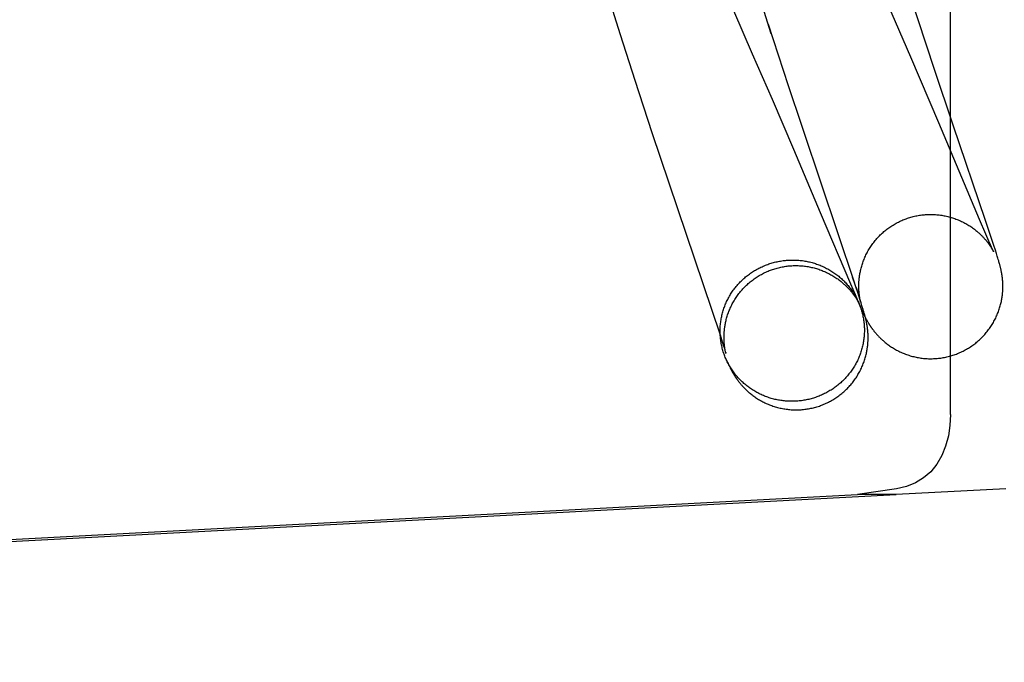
# Model space of a CAD drawing. Header units: inches. Extents: x 0 to 268, y 0 to 174.
# Tile 93 of 125: x 145.705 to 145.971, y 90.215 to 90.389. Entities that reach past the tile are written whole.
import ezdxf

# ---------------------------------------------------------------- set-up
doc = ezdxf.new("R2010")
doc.units = ezdxf.units.IN
doc.header["$LTSCALE"] = 14.754949
doc.header["$MEASUREMENT"] = 0
doc.linetypes.add('HIDDEN', pattern=[0.2, 0.1, -0.1])
doc.layers.get('0').update_dxf_attribs({"linetype": 'CONTINUOUS'})
doc.layers.add('DEFAULT_2', color=8, linetype='HIDDEN')
doc.layers.add('DIMENSIONS', color=7, linetype='CONTINUOUS')
doc.styles.get("Standard").update_dxf_attribs({"font": 'arial.ttf'})
doc.dimstyles.new('DIMSTYLE_1', dxfattribs={"dimtxt": 1.183552, "dimasz": 1.578069, "dimexe": 0.09, "dimexo": 0.07, "dimgap": 0.0375, "dimtad": 0, "dimtih": 1, "dimtoh": 1, "dimzin": 4, "dimdsep": 46, "dimtxsty": 'Standard', "dimblk": '_FILLED', "dimblk1": '_FILLED', "dimblk2": '_FILLED', "dimcen": 0.09, "dimadec": 3, "dimazin": 1, "dimtfac": 1, "dimtdec": 3, "dimtofl": 0, "dimtmove": 0, "dimatfit": 3, "dimldrblk": '_FILLED', "dimfxl": 0, "dimtolj": 1, "dimtzin": 4, "dimarcsym": 0})

# ---------------------------------------------------------------- blocks, each defined once
blk = doc.blocks.new('_FILLED')
at = {"color": 0, "linetype": 'ByBlock'}
blk.add_solid([(0, 0), (-1, 0.2), (-1, -0.2)], dxfattribs=at)
blk = doc.blocks.new('*D12')
at = {"layer": 'DIMENSIONS', "color": 2, "linetype": 'Continuous'}
for p, q in [((160.32078, 122.36897), (160.32078, 119.65353)), ((143.71678, 121.0738), (149.35909, 121.0738)), ((160.32078, 121.0738), (154.67848, 121.0738))]:
    blk.add_line(p, q, dxfattribs=at)
at = {"layer": 'DIMENSIONS', "color": 2, "linetype": 'Continuous', "xscale": 1.5780694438, "yscale": 1.5780694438, "zscale": 1.5780694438, "rotation": 180}
blk.add_blockref('_FILLED', (143.71678, 121.0738), dxfattribs=at)
at = {"layer": 'DIMENSIONS', "color": 2, "linetype": 'Continuous', "xscale": 1.5780694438, "yscale": 1.5780694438, "zscale": 1.5780694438}
blk.add_blockref('_FILLED', (160.32078, 121.0738), dxfattribs=at)
at = {"layer": 'DIMENSIONS', "color": 2, "linetype": 'Continuous', "insert": (152.01878, 121.66557), "char_height": 1.183552, "width": 6.5117364, "attachment_point": 2, "line_spacing_factor": 0.9}
blk.add_mtext('16.60\\PUSABLE\\PDEPTH', dxfattribs=at)

msp = doc.modelspace()

# ---------------------------------------------------------------- linework, layer by layer
at = {"layer": 'DEFAULT_2', "color": 8, "linetype": 'HIDDEN'}
for p, q in [((145.96128, 92.64862), (145.96128, 89.19862)), ((145.95841, 92.05262), (145.95841, 88.99762)), ((145.95689, 90.28217), (145.95689, 91.91806)), ((145.94817, 90.38878), (145.94429, 90.40068)), ((145.86397, 90.39635), (145.86761, 90.38487)), ((145.90845, 90.38505), (145.90559, 90.39392)), ((145.94616, 90.37871), (145.93996, 90.39306)), ((145.89821, 90.39134), (145.90333, 90.37967)), ((145.90759, 90.38765), (145.91302, 90.37111)), ((145.95259, 90.37541), (145.94817, 90.38878)), ((145.86761, 90.38487), (145.8716, 90.37248)), ((145.90333, 90.37967), (145.90866, 90.36735)), ((145.95369, 90.36103), (145.94616, 90.37871)), ((145.95763, 90.36037), (145.95259, 90.37541)), ((145.8716, 90.37248), (145.87621, 90.3584)), ((145.91257, 90.37243), (145.93097, 90.31768)), ((145.90866, 90.36735), (145.91444, 90.35385)), ((145.96476, 90.33483), (145.95369, 90.36103)), ((145.87621, 90.3584), (145.8946, 90.30366)), ((145.96635, 90.33462), (145.95763, 90.36037)), ((145.91444, 90.35385), (145.92167, 90.3368)), ((145.92167, 90.3368), (145.92984, 90.31745)), ((145.96645, 90.33086), (145.96476, 90.33483)), ((145.9679, 90.32998), (145.96635, 90.33462)), ((145.96723, 90.32905), (145.96645, 90.33086)), ((145.96767, 90.32803), (145.96723, 90.32905)), ((145.9686, 90.32785), (145.9679, 90.32998)), ((145.96795, 90.3274), (145.96767, 90.32803)), ((145.96791, 90.32723), (145.96799, 90.32711)), ((145.96816, 90.32694), (145.96795, 90.3274)), ((145.96799, 90.32711), (145.96806, 90.32698)), ((145.96806, 90.32698), (145.96813, 90.32687)), ((145.96813, 90.32687), (145.9682, 90.32676)), ((145.96829, 90.32666), (145.96816, 90.32694)), ((145.9682, 90.32676), (145.96825, 90.32666)), ((145.96825, 90.32666), (145.96831, 90.32656)), ((145.96839, 90.32645), (145.96829, 90.32666)), ((145.96831, 90.32656), (145.96835, 90.32648)), ((145.96835, 90.32648), (145.9684, 90.3264)), ((145.96844, 90.32633), (145.96839, 90.32645)), ((145.9684, 90.3264), (145.96843, 90.32634)), ((145.96848, 90.32624), (145.96844, 90.32633)), ((145.96851, 90.32619), (145.96848, 90.32624)), ((145.96849, 90.32623), (145.9685, 90.32622)), ((145.9685, 90.3262), (145.96851, 90.32619)), ((145.96852, 90.32618), (145.96852, 90.32617)), ((145.96852, 90.32617), (145.96852, 90.32617)), ((145.96903, 90.32654), (145.9686, 90.32785)), ((145.96931, 90.32566), (145.96903, 90.32654)), ((145.96952, 90.32498), (145.96931, 90.32566)), ((145.96968, 90.32446), (145.96952, 90.32498)), ((145.9698, 90.32407), (145.96968, 90.32446)), ((145.96991, 90.32369), (145.9698, 90.32407)), ((145.96999, 90.32342), (145.96991, 90.32369)), ((145.97007, 90.32315), (145.96999, 90.32342)), ((145.97014, 90.32289), (145.97007, 90.32315)), ((145.97019, 90.32271), (145.97014, 90.32289)), ((145.97024, 90.32254), (145.97019, 90.32271)), ((145.97029, 90.32236), (145.97024, 90.32254)), ((145.97033, 90.32219), (145.97029, 90.32236)), ((145.97037, 90.32201), (145.97033, 90.32219)), ((145.97042, 90.32184), (145.97037, 90.32201)), ((145.97046, 90.32166), (145.97042, 90.32184)), ((145.9705, 90.32148), (145.97046, 90.32166)), ((145.97054, 90.3213), (145.9705, 90.32148)), ((145.97058, 90.32111), (145.97054, 90.3213)), ((145.97062, 90.32093), (145.97058, 90.32111)), ((145.97066, 90.32074), (145.97062, 90.32093)), ((145.93191, 90.31485), (145.93042, 90.31931)), ((145.92984, 90.31745), (145.93108, 90.31456)), ((145.93136, 90.31647), (145.93183, 90.31503)), ((145.93108, 90.31456), (145.93177, 90.31296)), ((145.93148, 90.31342), (145.93156, 90.31329)), ((145.93156, 90.31329), (145.93163, 90.31317)), ((145.93163, 90.31317), (145.9317, 90.31305)), ((145.9317, 90.31305), (145.93177, 90.31294)), ((145.93177, 90.31296), (145.93219, 90.31201)), ((145.93177, 90.31294), (145.93183, 90.31284)), ((145.93183, 90.31503), (145.93211, 90.31417)), ((145.93183, 90.31284), (145.93188, 90.31275)), ((145.93188, 90.31275), (145.93193, 90.31266)), ((145.93241, 90.31333), (145.93191, 90.31485)), ((145.93211, 90.31417), (145.93229, 90.31361)), ((145.93229, 90.31361), (145.9324, 90.31324)), ((145.93242, 90.31338), (145.9324, 90.31352)), ((145.9324, 90.31324), (145.93247, 90.31301)), ((145.93273, 90.31233), (145.93241, 90.31333)), ((145.93245, 90.31326), (145.93242, 90.31338)), ((145.93247, 90.31314), (145.93245, 90.31326)), ((145.9325, 90.31303), (145.93247, 90.31314)), ((145.93247, 90.31301), (145.93253, 90.31282)), ((145.93252, 90.31293), (145.9325, 90.31303)), ((145.93254, 90.31284), (145.93252, 90.31293)), ((145.93253, 90.31282), (145.93257, 90.31268)), ((145.93256, 90.31276), (145.93254, 90.31284)), ((145.93257, 90.31269), (145.93256, 90.31276)), ((145.93193, 90.31266), (145.93197, 90.31259)), ((145.93197, 90.31259), (145.93201, 90.31252)), ((145.93206, 90.31241), (145.93207, 90.31239)), ((145.93208, 90.31237), (145.93209, 90.31236)), ((145.93209, 90.31235), (145.9321, 90.31234)), ((145.93219, 90.31201), (145.93251, 90.31128)), ((145.93251, 90.31128), (145.93276, 90.31074)), ((145.93259, 90.31264), (145.93257, 90.31269)), ((145.93257, 90.31268), (145.93259, 90.3126)), ((145.9326, 90.31259), (145.93259, 90.31261)), ((145.93261, 90.31256), (145.9326, 90.31257)), ((145.93261, 90.31254), (145.93261, 90.31255)), ((145.93261, 90.31253), (145.93261, 90.31253)), ((145.93297, 90.31158), (145.93273, 90.31233)), ((145.93276, 90.31074), (145.93295, 90.31033)), ((145.93295, 90.31033), (145.93312, 90.30995)), ((145.93315, 90.311), (145.93297, 90.31158)), ((145.93328, 90.31058), (145.93315, 90.311)), ((145.9334, 90.31017), (145.93328, 90.31058)), ((145.93349, 90.30988), (145.9334, 90.31017)), ((145.93312, 90.30995), (145.93325, 90.30968)), ((145.93325, 90.30968), (145.93337, 90.30942)), ((145.93337, 90.30942), (145.9335, 90.30917)), ((145.93357, 90.3096), (145.93349, 90.30988)), ((145.9335, 90.30917), (145.93361, 90.30892)), ((145.93365, 90.30933), (145.93357, 90.3096)), ((145.93361, 90.30892), (145.93369, 90.30876)), ((145.93372, 90.30906), (145.93365, 90.30933)), ((145.93369, 90.30876), (145.93377, 90.30861)), ((145.93377, 90.30888), (145.93372, 90.30906)), ((145.93382, 90.30871), (145.93377, 90.30888)), ((145.93377, 90.30861), (145.93385, 90.30845)), ((145.93386, 90.30853), (145.93382, 90.30871)), ((145.93385, 90.30845), (145.93393, 90.30829)), ((145.93391, 90.30836), (145.93386, 90.30853)), ((145.93395, 90.30818), (145.93391, 90.30836)), ((145.93393, 90.30829), (145.93402, 90.30813)), ((145.934, 90.30801), (145.93395, 90.30818)), ((145.93404, 90.30783), (145.934, 90.30801)), ((145.93402, 90.30813), (145.9341, 90.30797)), ((145.93408, 90.30765), (145.93404, 90.30783)), ((145.93412, 90.30747), (145.93408, 90.30765)), ((145.9341, 90.30797), (145.93419, 90.30782)), ((145.93416, 90.30729), (145.93412, 90.30747)), ((145.93419, 90.30782), (145.93427, 90.30766)), ((145.93427, 90.30766), (145.93436, 90.3075)), ((145.93436, 90.3075), (145.93445, 90.30734)), ((145.9342, 90.30711), (145.93416, 90.30729)), ((145.93423, 90.30692), (145.9342, 90.30711)), ((145.93445, 90.30734), (145.93455, 90.30718)), ((145.93455, 90.30718), (145.93464, 90.30701)), ((145.93464, 90.30701), (145.93474, 90.30684)), ((145.8946, 90.30366), (145.89521, 90.30182)), ((145.89521, 90.30182), (145.89556, 90.30074)), ((145.89556, 90.30074), (145.89579, 90.30003)), ((145.89579, 90.30003), (145.89594, 90.29955)), ((145.89594, 90.29955), (145.89603, 90.29924)), ((145.89599, 90.29961), (145.89597, 90.29975)), ((145.89602, 90.29948), (145.89599, 90.29961)), ((145.89604, 90.29936), (145.89602, 90.29948)), ((145.89603, 90.29924), (145.89609, 90.29904)), ((145.89607, 90.29924), (145.89604, 90.29936)), ((145.89609, 90.29914), (145.89607, 90.29924)), ((145.89611, 90.29905), (145.89609, 90.29914)), ((145.89609, 90.29904), (145.89614, 90.29889)), ((145.89613, 90.29896), (145.89611, 90.29905)), ((145.89614, 90.29889), (145.89613, 90.29896)), ((145.89614, 90.29889), (145.89616, 90.29883)), ((145.89616, 90.29883), (145.89614, 90.29889)), ((145.89617, 90.29879), (145.89616, 90.29881)), ((145.89618, 90.29875), (145.89618, 90.29877)), ((145.89619, 90.29872), (145.89618, 90.29873)), ((145.89619, 90.29871), (145.89619, 90.29871)), ((145.89619, 90.2987), (145.89619, 90.29871)), ((145.8963, 90.297), (145.89645, 90.29666)), ((145.89645, 90.29666), (145.89664, 90.29625)), ((145.89664, 90.29625), (145.89677, 90.29597)), ((145.89677, 90.29597), (145.8969, 90.2957)), ((145.8969, 90.2957), (145.89702, 90.29545)), ((145.89702, 90.29545), (145.89714, 90.2952)), ((145.89714, 90.2952), (145.89722, 90.29503)), ((145.89722, 90.29503), (145.89731, 90.29487)), ((145.89731, 90.29487), (145.89739, 90.29471)), ((145.89739, 90.29471), (145.89747, 90.29455)), ((145.89747, 90.29455), (145.89755, 90.29438)), ((145.89755, 90.29438), (145.89764, 90.29422)), ((145.89764, 90.29422), (145.89773, 90.29406)), ((145.89773, 90.29406), (145.89781, 90.2939)), ((145.89781, 90.2939), (145.89791, 90.29373)), ((145.89791, 90.29373), (145.898, 90.29356)), ((145.898, 90.29356), (145.8981, 90.29339)), ((145.8981, 90.29339), (145.8982, 90.29322)), ((145.28198, 90.22613), (145.93173, 90.26052)), ((145.29242, 90.22613), (145.94217, 90.26052)), ((145.9423, 90.2621), (145.93173, 90.26052)), ((145.94217, 90.26052), (145.93173, 90.26052)), ((145.9718, 90.26211), (145.94217, 90.26052))]:
    msp.add_line(p, q, dxfattribs=at)
for points in [[(145.9324, 90.31352), (145.93237, 90.31366), (145.93236, 90.31374), (145.93235, 90.31381), (145.93234, 90.31389), (145.93232, 90.31397), (145.93231, 90.31405), (145.9323, 90.31413), (145.93229, 90.31421), (145.93227, 90.3143), (145.93226, 90.31439), (145.93225, 90.31448), (145.93224, 90.31457), (145.93223, 90.31466), (145.93222, 90.31476), (145.93221, 90.31486), (145.9322, 90.31496), (145.93219, 90.31506), (145.93218, 90.31517), (145.93217, 90.31528), (145.93216, 90.3154), (145.93215, 90.31551), (145.93214, 90.31563), (145.93213, 90.31576), (145.93213, 90.31589), (145.93212, 90.31602), (145.93212, 90.31616), (145.93211, 90.3163), (145.93211, 90.31644), (145.93211, 90.3166), (145.9321, 90.31675), (145.9321, 90.31691), (145.93211, 90.31708), (145.93211, 90.31725), (145.93211, 90.31743), (145.93212, 90.31761), (145.93213, 90.3178), (145.93214, 90.31799), (145.93215, 90.31819), (145.93217, 90.3184), (145.93219, 90.31861), (145.93221, 90.31882), (145.93223, 90.31905), (145.93226, 90.31928), (145.93229, 90.31951), (145.93233, 90.31976), (145.93237, 90.32001), (145.93241, 90.32027), (145.93246, 90.32054), (145.93252, 90.32082), (145.93258, 90.3211), (145.93265, 90.32139), (145.93272, 90.32168), (145.9328, 90.32198), (145.93289, 90.32228), (145.93298, 90.32258), (145.93307, 90.32288), (145.93318, 90.32319), (145.93328, 90.32349), (145.9334, 90.32379), (145.93352, 90.32409), (145.93364, 90.32439), (145.93377, 90.32469), (145.93391, 90.32499), (145.93405, 90.32529), (145.9342, 90.32559), (145.93435, 90.32588), (145.9345, 90.32617), (145.93467, 90.32646), (145.93483, 90.32675), (145.93501, 90.32703), (145.93518, 90.32732), (145.93537, 90.3276), (145.93555, 90.32787), (145.93575, 90.32815), (145.93594, 90.32842), (145.93615, 90.32868), (145.93635, 90.32895), (145.93656, 90.32921), (145.93678, 90.32946), (145.937, 90.32971), (145.93722, 90.32996), (145.93745, 90.33021), (145.93769, 90.33045), (145.93792, 90.33069), (145.93816, 90.33092), (145.93841, 90.33115), (145.93866, 90.33137), (145.93891, 90.33159), (145.93917, 90.33181), (145.93943, 90.33202), (145.93969, 90.33222), (145.93996, 90.33243), (145.94023, 90.33262), (145.94051, 90.33282), (145.94078, 90.333), (145.94107, 90.33319), (145.94135, 90.33337), (145.94164, 90.33354), (145.94193, 90.33371), (145.94222, 90.33387), (145.94252, 90.33403), (145.94281, 90.33418), (145.94311, 90.33433), (145.94342, 90.33447), (145.94372, 90.33461), (145.94403, 90.33474), (145.94434, 90.33487), (145.94463, 90.33498)], [(145.94463, 90.33498), (145.94492, 90.33509), (145.94524, 90.3352), (145.94555, 90.3353), (145.94587, 90.33541), (145.9462, 90.3355), (145.94652, 90.33559), (145.94684, 90.33567), (145.94717, 90.33575), (145.9475, 90.33582), (145.94783, 90.33589), (145.94816, 90.33595), (145.94849, 90.33601), (145.94882, 90.33606), (145.94915, 90.3361), (145.94948, 90.33614), (145.94982, 90.33617), (145.95015, 90.3362), (145.95049, 90.33622), (145.95082, 90.33623), (145.95116, 90.33624), (145.95149, 90.33624), (145.95183, 90.33624), (145.95216, 90.33623), (145.9525, 90.33622), (145.95283, 90.3362), (145.95317, 90.33617), (145.9535, 90.33614), (145.95383, 90.33611), (145.95417, 90.33606), (145.9545, 90.33602), (145.95483, 90.33596), (145.95516, 90.3359), (145.95548, 90.33584), (145.95581, 90.33576), (145.95614, 90.33569), (145.95646, 90.33561), (145.95678, 90.33552), (145.9571, 90.33543), (145.95742, 90.33533), (145.95774, 90.33522), (145.95805, 90.33511), (145.95836, 90.335), (145.95867, 90.33488), (145.95898, 90.33476), (145.95928, 90.33463), (145.95958, 90.33449), (145.95988, 90.33436), (145.96017, 90.33421), (145.96046, 90.33407), (145.96075, 90.33391), (145.96103, 90.33376), (145.96131, 90.3336), (145.96158, 90.33344), (145.96185, 90.33327), (145.96211, 90.33311), (145.96237, 90.33294), (145.96262, 90.33277), (145.96286, 90.33259), (145.9631, 90.33242), (145.96333, 90.33225), (145.96355, 90.33208), (145.96377, 90.3319), (145.96397, 90.33173), (145.96417, 90.33156), (145.96437, 90.33139), (145.96455, 90.33123), (145.96473, 90.33107), (145.9649, 90.33091), (145.96506, 90.33076), (145.96521, 90.33061), (145.96536, 90.33046), (145.96549, 90.33032), (145.96563, 90.33018), (145.96575, 90.33004), (145.96587, 90.32991), (145.96599, 90.32978), (145.9661, 90.32966), (145.9662, 90.32954), (145.9663, 90.32943), (145.9664, 90.32931), (145.96649, 90.3292), (145.96658, 90.3291), (145.96666, 90.32899), (145.96674, 90.32889), (145.96682, 90.3288), (145.96689, 90.3287), (145.96696, 90.32861), (145.96703, 90.32852), (145.9671, 90.32843), (145.96716, 90.32834), (145.96722, 90.32826), (145.96728, 90.32817), (145.96734, 90.32809), (145.9674, 90.32801), (145.96745, 90.32793), (145.9675, 90.32786), (145.96755, 90.32778), (145.9676, 90.32771), (145.96765, 90.32764), (145.9677, 90.32757), (145.96774, 90.3275), (145.96779, 90.32743), (145.96783, 90.32736), (145.96787, 90.3273), (145.96791, 90.32723)], [(145.96843, 90.32634), (145.96846, 90.32628), (145.96847, 90.32626)], [(145.90717, 90.32263), (145.90748, 90.32274), (145.90779, 90.32285), (145.9081, 90.32295), (145.90842, 90.32305), (145.90873, 90.32315), (145.90905, 90.32323), (145.90937, 90.32332), (145.90969, 90.32339), (145.91001, 90.32347), (145.91033, 90.32353), (145.91065, 90.3236), (145.91098, 90.32365), (145.9113, 90.3237), (145.91163, 90.32375), (145.91196, 90.32379), (145.91228, 90.32383), (145.91261, 90.32386), (145.91294, 90.32388), (145.91327, 90.3239), (145.9136, 90.32391), (145.91393, 90.32392), (145.91426, 90.32392), (145.91459, 90.32392), (145.91492, 90.32391), (145.91524, 90.3239), (145.91557, 90.32388), (145.9159, 90.32385), (145.91623, 90.32382), (145.91656, 90.32379), (145.91688, 90.32375), (145.91721, 90.3237), (145.91753, 90.32365), (145.91786, 90.32359), (145.91818, 90.32353), (145.9185, 90.32346), (145.91882, 90.32339), (145.91914, 90.32331), (145.91946, 90.32322), (145.91977, 90.32313), (145.92009, 90.32304), (145.9204, 90.32294), (145.92071, 90.32284), (145.92102, 90.32273), (145.92133, 90.32261), (145.92163, 90.32249), (145.92193, 90.32237), (145.92223, 90.32224), (145.92253, 90.3221), (145.92283, 90.32196), (145.92312, 90.32182), (145.92341, 90.32167), (145.9237, 90.32151), (145.92398, 90.32135), (145.92427, 90.32119), (145.92455, 90.32102), (145.92482, 90.32085), (145.9251, 90.32067), (145.92537, 90.32049), (145.92564, 90.3203), (145.9259, 90.32011), (145.92616, 90.31992), (145.92642, 90.31972), (145.92667, 90.31951), (145.92692, 90.3193), (145.92717, 90.31909), (145.92741, 90.31888), (145.92765, 90.31865), (145.92788, 90.31843), (145.92812, 90.3182), (145.92834, 90.31797), (145.92857, 90.31773), (145.92878, 90.31749), (145.929, 90.31725), (145.92921, 90.31701), (145.92942, 90.31675), (145.92962, 90.3165), (145.92982, 90.31624), (145.93001, 90.31598), (145.9302, 90.31572), (145.93038, 90.31545), (145.93056, 90.31519), (145.93074, 90.31491), (145.9309, 90.31464), (145.93107, 90.31436), (145.93123, 90.31408), (145.93139, 90.3138), (145.93154, 90.31351), (145.93168, 90.31322), (145.93182, 90.31293), (145.9321, 90.31233)], [(145.8963, 90.297), (145.89616, 90.29732), (145.89603, 90.29762), (145.89591, 90.29792), (145.8958, 90.29822), (145.89569, 90.29852), (145.89558, 90.29883), (145.89548, 90.29913), (145.89539, 90.29944), (145.8953, 90.29975), (145.89522, 90.30006), (145.89514, 90.30038), (145.89507, 90.30069), (145.895, 90.30101), (145.89494, 90.30132), (145.89489, 90.30164), (145.89483, 90.30196), (145.89479, 90.30228), (145.89475, 90.3026), (145.89472, 90.30292), (145.89469, 90.30324), (145.89467, 90.30356), (145.89465, 90.30388), (145.89464, 90.3042), (145.89463, 90.30453), (145.89463, 90.30485), (145.89464, 90.30517), (145.89465, 90.30549), (145.89466, 90.30582), (145.89468, 90.30614), (145.89471, 90.30646), (145.89474, 90.30678), (145.89478, 90.3071), (145.89483, 90.30742), (145.89488, 90.30774), (145.89493, 90.30806), (145.89499, 90.30838), (145.89506, 90.30869), (145.89513, 90.30901), (145.8952, 90.30932), (145.89529, 90.30963), (145.89537, 90.30995), (145.89547, 90.31026), (145.89556, 90.31056), (145.89567, 90.31087), (145.89578, 90.31118), (145.89589, 90.31148), (145.89601, 90.31178), (145.89613, 90.31208), (145.89626, 90.31238), (145.8964, 90.31267), (145.89654, 90.31296), (145.89668, 90.31326), (145.89683, 90.31354), (145.89699, 90.31383), (145.89715, 90.31411), (145.89731, 90.31439), (145.89748, 90.31467), (145.89765, 90.31495), (145.89783, 90.31522), (145.89801, 90.31549), (145.8982, 90.31575), (145.89839, 90.31602), (145.89859, 90.31627), (145.89879, 90.31653), (145.899, 90.31678), (145.89921, 90.31703), (145.89942, 90.31728), (145.89964, 90.31752), (145.89986, 90.31776), (145.90009, 90.318), (145.90032, 90.31823), (145.90055, 90.31846), (145.90079, 90.31868), (145.90103, 90.3189), (145.90128, 90.31912), (145.90153, 90.31933), (145.90178, 90.31954), (145.90204, 90.31974), (145.9023, 90.31994), (145.90256, 90.32013), (145.90283, 90.32032), (145.9031, 90.32051), (145.90337, 90.32069), (145.90365, 90.32087), (145.90393, 90.32104), (145.90421, 90.32121), (145.90449, 90.32137), (145.90478, 90.32153), (145.90507, 90.32169), (145.90536, 90.32183), (145.90566, 90.32198), (145.90596, 90.32212), (145.90626, 90.32225), (145.90656, 90.32238), (145.90686, 90.32251), (145.90717, 90.32263)], [(145.89597, 90.29975), (145.89594, 90.2999), (145.89593, 90.29998), (145.89592, 90.30005), (145.8959, 90.30013), (145.89589, 90.30021), (145.89588, 90.30029), (145.89587, 90.30038), (145.89585, 90.30046), (145.89584, 90.30055), (145.89583, 90.30064), (145.89582, 90.30073), (145.89581, 90.30082), (145.8958, 90.30092), (145.89579, 90.30102), (145.89578, 90.30112), (145.89577, 90.30122), (145.89576, 90.30133), (145.89575, 90.30144), (145.89574, 90.30156), (145.89573, 90.30167), (145.89572, 90.30179), (145.89571, 90.30192), (145.89571, 90.30204), (145.8957, 90.30218), (145.8957, 90.30231), (145.89569, 90.30245), (145.89569, 90.3026), (145.89569, 90.30276), (145.89568, 90.30292), (145.89568, 90.30308), (145.89569, 90.30325), (145.89569, 90.30343), (145.89569, 90.30361), (145.8957, 90.30379), (145.89571, 90.30398), (145.89572, 90.30418), (145.89573, 90.30438), (145.89575, 90.30459), (145.89577, 90.3048), (145.89579, 90.30502), (145.89581, 90.30524), (145.89584, 90.30547), (145.89587, 90.30571), (145.89591, 90.30595), (145.89595, 90.30621), (145.896, 90.30647), (145.89605, 90.30673), (145.8961, 90.30701), (145.89616, 90.30729), (145.89623, 90.30758), (145.89631, 90.30787), (145.89639, 90.30817), (145.89647, 90.30847), (145.89656, 90.30877), (145.89666, 90.30907), (145.89676, 90.30937), (145.89687, 90.30967), (145.89698, 90.30998), (145.8971, 90.31028), (145.89723, 90.31058), (145.89736, 90.31088), (145.89749, 90.31118), (145.89763, 90.31147), (145.89778, 90.31177), (145.89793, 90.31206), (145.89809, 90.31236), (145.89825, 90.31264), (145.89842, 90.31293), (145.89859, 90.31322), (145.89877, 90.3135), (145.89895, 90.31378), (145.89914, 90.31405), (145.89933, 90.31433), (145.89953, 90.3146), (145.89973, 90.31486), (145.89994, 90.31512), (145.90015, 90.31538), (145.90037, 90.31564), (145.90059, 90.31589), (145.90081, 90.31614), (145.90104, 90.31639), (145.90127, 90.31663), (145.90151, 90.31686), (145.90175, 90.31709), (145.90199, 90.31732), (145.90224, 90.31755), (145.9025, 90.31777), (145.90275, 90.31798), (145.90301, 90.31819), (145.90328, 90.3184), (145.90354, 90.3186), (145.90382, 90.3188), (145.90409, 90.31899), (145.90437, 90.31918), (145.90465, 90.31936), (145.90493, 90.31954), (145.90522, 90.31971), (145.90551, 90.31988), (145.9058, 90.32004), (145.9061, 90.3202), (145.90639, 90.32035), (145.9067, 90.3205), (145.907, 90.32064), (145.9073, 90.32078), (145.90761, 90.32091), (145.90792, 90.32104), (145.90821, 90.32115)], [(145.90821, 90.32115), (145.9085, 90.32126), (145.90881, 90.32137), (145.90913, 90.32148), (145.90945, 90.32158), (145.90977, 90.32167), (145.91009, 90.32176), (145.91042, 90.32184), (145.91074, 90.32192), (145.91107, 90.32199), (145.9114, 90.32206), (145.91173, 90.32212), (145.91206, 90.32218), (145.91239, 90.32223), (145.91272, 90.32227), (145.91305, 90.32231), (145.91338, 90.32234), (145.91372, 90.32237), (145.91405, 90.32239), (145.91439, 90.3224), (145.91472, 90.32241), (145.91506, 90.32242), (145.91539, 90.32241), (145.91572, 90.32241), (145.91606, 90.32239), (145.91639, 90.32237), (145.91672, 90.32235), (145.91706, 90.32232), (145.91739, 90.32228), (145.91772, 90.32224), (145.91805, 90.32219), (145.91838, 90.32214), (145.91871, 90.32208), (145.91904, 90.32201), (145.91936, 90.32194), (145.91969, 90.32187), (145.92001, 90.32178), (145.92033, 90.3217), (145.92065, 90.32161), (145.92097, 90.32151), (145.92129, 90.32141), (145.9216, 90.3213), (145.92191, 90.32118), (145.92222, 90.32107), (145.92252, 90.32094), (145.92283, 90.32081), (145.92313, 90.32068), (145.92342, 90.32054), (145.92372, 90.3204), (145.92401, 90.32025), (145.92429, 90.3201), (145.92457, 90.31995), (145.92485, 90.31979), (145.92512, 90.31963), (145.92539, 90.31947), (145.92565, 90.3193), (145.92591, 90.31913), (145.92616, 90.31896), (145.9264, 90.31879), (145.92664, 90.31862), (145.92687, 90.31845), (145.9271, 90.31827), (145.92731, 90.3181), (145.92752, 90.31793), (145.92772, 90.31776), (145.92792, 90.31759), (145.9281, 90.31743), (145.92828, 90.31727), (145.92845, 90.31711), (145.92861, 90.31695), (145.92876, 90.3168), (145.92891, 90.31666), (145.92905, 90.31651), (145.92918, 90.31637), (145.92931, 90.31624), (145.92943, 90.31611), (145.92955, 90.31598), (145.92966, 90.31586), (145.92976, 90.31574), (145.92986, 90.31562), (145.92996, 90.31551), (145.93005, 90.3154), (145.93014, 90.31529), (145.93022, 90.31519), (145.9303, 90.31509), (145.93038, 90.31499), (145.93045, 90.31489), (145.93053, 90.3148), (145.93059, 90.31471), (145.93066, 90.31462), (145.93073, 90.31453), (145.93079, 90.31445), (145.93085, 90.31436), (145.93091, 90.31428), (145.93096, 90.3142), (145.93102, 90.31412), (145.93107, 90.31405), (145.93112, 90.31397), (145.93117, 90.3139), (145.93122, 90.31383), (145.93126, 90.31376), (145.93131, 90.31369), (145.93135, 90.31362), (145.9314, 90.31355), (145.93144, 90.31349), (145.93148, 90.31342)], [(145.95848, 90.29852), (145.95876, 90.29863), (145.95908, 90.29876), (145.95938, 90.29889), (145.95969, 90.29903), (145.96, 90.29917), (145.9603, 90.29932), (145.9606, 90.29947), (145.96089, 90.29963), (145.96119, 90.2998), (145.96148, 90.29997), (145.96177, 90.30014), (145.96205, 90.30032), (145.96233, 90.3005), (145.96261, 90.30069), (145.96289, 90.30088), (145.96316, 90.30108), (145.96343, 90.30128), (145.96369, 90.30149), (145.96395, 90.3017), (145.96421, 90.30192), (145.96446, 90.30214), (145.96471, 90.30236), (145.96496, 90.30259), (145.9652, 90.30283), (145.96544, 90.30306), (145.96567, 90.30331), (145.9659, 90.30355), (145.96613, 90.3038), (145.96635, 90.30405), (145.96656, 90.30431), (145.96677, 90.30457), (145.96698, 90.30483), (145.96718, 90.3051), (145.96738, 90.30537), (145.96757, 90.30564), (145.96776, 90.30592), (145.96795, 90.3062), (145.96812, 90.30648), (145.9683, 90.30677), (145.96846, 90.30706), (145.96863, 90.30735), (145.96879, 90.30764), (145.96894, 90.30794), (145.96909, 90.30823), (145.96923, 90.30853), (145.96936, 90.30883), (145.96949, 90.30914), (145.96962, 90.30944), (145.96974, 90.30974), (145.96985, 90.31005), (145.96996, 90.31035), (145.97006, 90.31066), (145.97016, 90.31096), (145.97025, 90.31126), (145.97034, 90.31156), (145.97042, 90.31186), (145.97049, 90.31216), (145.97056, 90.31245), (145.97063, 90.31275), (145.97068, 90.31303), (145.97074, 90.31331), (145.97078, 90.31359), (145.97083, 90.31386), (145.97086, 90.31413), (145.9709, 90.31439), (145.97093, 90.31464), (145.97095, 90.31488), (145.97097, 90.31512), (145.97099, 90.31535), (145.97101, 90.31557), (145.97102, 90.31579), (145.97103, 90.316), (145.97104, 90.3162), (145.97104, 90.3164), (145.97104, 90.31658), (145.97105, 90.31676), (145.97104, 90.31694), (145.97104, 90.31711), (145.97104, 90.31727), (145.97104, 90.31742), (145.97103, 90.31757), (145.97102, 90.31772), (145.97102, 90.31786), (145.97101, 90.31799), (145.971, 90.31813), (145.97099, 90.31826), (145.97098, 90.31838), (145.97097, 90.31851), (145.97096, 90.31863), (145.97095, 90.31875), (145.97094, 90.31887), (145.97093, 90.31898), (145.97091, 90.31909), (145.9709, 90.3192), (145.97089, 90.31931), (145.97087, 90.31942), (145.97086, 90.31953), (145.97084, 90.31963), (145.97083, 90.31973), (145.97081, 90.31984), (145.9708, 90.31994), (145.97078, 90.32004), (145.97076, 90.32014), (145.97075, 90.32025), (145.97073, 90.32035), (145.97071, 90.32045), (145.97069, 90.32054), (145.97066, 90.32074)], [(145.9319, 90.31277), (145.93196, 90.31264), (145.93209, 90.31234), (145.93221, 90.31204), (145.93233, 90.31174), (145.93245, 90.31144), (145.93256, 90.31114), (145.93266, 90.31083), (145.93276, 90.31053), (145.93285, 90.31022), (145.93294, 90.30991), (145.93303, 90.3096), (145.9331, 90.30928), (145.93318, 90.30897), (145.93324, 90.30865), (145.9333, 90.30834), (145.93336, 90.30802), (145.93341, 90.3077), (145.93345, 90.30738), (145.93349, 90.30706), (145.93353, 90.30674), (145.93356, 90.30642), (145.93358, 90.3061), (145.9336, 90.30578), (145.93361, 90.30546), (145.93361, 90.30513), (145.93361, 90.30481), (145.93361, 90.30449), (145.9336, 90.30417), (145.93358, 90.30384), (145.93356, 90.30352), (145.93353, 90.3032), (145.9335, 90.30288), (145.93346, 90.30256), (145.93342, 90.30224), (145.93337, 90.30192), (145.93331, 90.3016), (145.93325, 90.30129), (145.93319, 90.30097), (145.93312, 90.30065), (145.93304, 90.30034), (145.93296, 90.30003), (145.93287, 90.29972), (145.93278, 90.29941), (145.93268, 90.2991), (145.93258, 90.29879), (145.93247, 90.29849), (145.93235, 90.29818), (145.93223, 90.29788), (145.93211, 90.29758), (145.93198, 90.29728), (145.93185, 90.29699), (145.93171, 90.2967), (145.93156, 90.29641), (145.93141, 90.29612), (145.93126, 90.29583), (145.9311, 90.29555), (145.93093, 90.29527), (145.93077, 90.29499), (145.93059, 90.29472), (145.93041, 90.29444), (145.93023, 90.29417), (145.93004, 90.29391), (145.92985, 90.29365), (145.92965, 90.29339), (145.92945, 90.29313), (145.92925, 90.29288), (145.92904, 90.29263), (145.92882, 90.29238), (145.92861, 90.29214), (145.92838, 90.2919), (145.92816, 90.29166), (145.92793, 90.29143), (145.92769, 90.2912), (145.92745, 90.29098), (145.92721, 90.29076), (145.92697, 90.29054), (145.92672, 90.29033), (145.92646, 90.29012), (145.92621, 90.28992), (145.92595, 90.28972), (145.92568, 90.28953), (145.92542, 90.28934), (145.92515, 90.28915), (145.92487, 90.28897), (145.9246, 90.28879), (145.92432, 90.28862), (145.92404, 90.28845), (145.92375, 90.28829), (145.92346, 90.28813), (145.92317, 90.28797), (145.92288, 90.28783), (145.92258, 90.28768), (145.92229, 90.28754), (145.92199, 90.28741), (145.92168, 90.28728), (145.92138, 90.28715), (145.92107, 90.28704)], [(145.93201, 90.31252), (145.93204, 90.31246), (145.93205, 90.31243)], [(145.93259, 90.3126), (145.93261, 90.31256), (145.93261, 90.31254)], [(145.92205, 90.28469), (145.92234, 90.2848), (145.92266, 90.28493), (145.92296, 90.28506), (145.92327, 90.2852), (145.92358, 90.28535), (145.92388, 90.28549), (145.92418, 90.28565), (145.92448, 90.28581), (145.92477, 90.28597), (145.92506, 90.28614), (145.92535, 90.28631), (145.92563, 90.28649), (145.92592, 90.28668), (145.92619, 90.28687), (145.92647, 90.28706), (145.92674, 90.28726), (145.92701, 90.28746), (145.92728, 90.28767), (145.92754, 90.28788), (145.92779, 90.2881), (145.92805, 90.28832), (145.9283, 90.28854), (145.92854, 90.28877), (145.92879, 90.289), (145.92902, 90.28924), (145.92926, 90.28948), (145.92949, 90.28973), (145.92971, 90.28998), (145.92993, 90.29023), (145.93015, 90.29049), (145.93036, 90.29075), (145.93057, 90.29102), (145.93077, 90.29128), (145.93097, 90.29155), (145.93116, 90.29183), (145.93135, 90.29211), (145.93153, 90.29239), (145.93171, 90.29267), (145.93188, 90.29296), (145.93205, 90.29324), (145.93222, 90.29354), (145.93237, 90.29383), (145.93253, 90.29412), (145.93267, 90.29442), (145.93281, 90.29472), (145.93295, 90.29502), (145.93308, 90.29532), (145.93321, 90.29563), (145.93333, 90.29593), (145.93344, 90.29624), (145.93355, 90.29654), (145.93365, 90.29685), (145.93375, 90.29715), (145.93384, 90.29745), (145.93392, 90.29776), (145.934, 90.29806), (145.93408, 90.29835), (145.93415, 90.29865), (145.93421, 90.29894), (145.93427, 90.29922), (145.93432, 90.29951), (145.93437, 90.29978), (145.93441, 90.30006), (145.93445, 90.30032), (145.93448, 90.30058), (145.93451, 90.30083), (145.93453, 90.30108), (145.93456, 90.30131), (145.93457, 90.30154), (145.93459, 90.30177), (145.9346, 90.30198), (145.93461, 90.30219), (145.93462, 90.30239), (145.93462, 90.30258), (145.93462, 90.30277), (145.93462, 90.30295), (145.93462, 90.30313), (145.93462, 90.30329), (145.93462, 90.30345), (145.93461, 90.30361), (145.93461, 90.30376), (145.9346, 90.3039), (145.9346, 90.30404), (145.93459, 90.30418), (145.93458, 90.30431), (145.93457, 90.30444), (145.93456, 90.30457), (145.93455, 90.30469), (145.93454, 90.30482), (145.93453, 90.30493), (145.93452, 90.30505), (145.9345, 90.30516), (145.93449, 90.30528), (145.93448, 90.30539), (145.93446, 90.3055), (145.93445, 90.3056), (145.93444, 90.30571), (145.93442, 90.30581), (145.93441, 90.30592), (145.93439, 90.30602), (145.93437, 90.30613), (145.93436, 90.30623), (145.93434, 90.30633), (145.93432, 90.30643), (145.93431, 90.30653), (145.93429, 90.30663), (145.93427, 90.30673), (145.93423, 90.30692)], [(145.93474, 90.30684), (145.93479, 90.30676), (145.93485, 90.30667), (145.9349, 90.30659), (145.93495, 90.3065), (145.93501, 90.30641), (145.93507, 90.30633), (145.93512, 90.30624), (145.93518, 90.30615), (145.93524, 90.30606), (145.9353, 90.30597), (145.93536, 90.30588), (145.93542, 90.30579), (145.93548, 90.3057), (145.93555, 90.30561), (145.93561, 90.30552), (145.93568, 90.30542), (145.93575, 90.30533), (145.93582, 90.30523), (145.9359, 90.30513), (145.93597, 90.30503), (145.93605, 90.30493), (145.93613, 90.30482), (145.93621, 90.30472), (145.9363, 90.30461), (145.93639, 90.3045), (145.93648, 90.30438), (145.93658, 90.30427), (145.93669, 90.30414), (145.93679, 90.30402), (145.93691, 90.30389), (145.93702, 90.30376), (145.93715, 90.30362), (145.93727, 90.30348), (145.93741, 90.30334), (145.93754, 90.3032)], [(145.93754, 90.3032), (145.93769, 90.30305), (145.93784, 90.3029), (145.93799, 90.30275), (145.93815, 90.3026), (145.93832, 90.30244), (145.93849, 90.30229), (145.93867, 90.30213), (145.93886, 90.30196), (145.93906, 90.30179), (145.93927, 90.30162), (145.93948, 90.30145), (145.93971, 90.30128), (145.93994, 90.3011), (145.94018, 90.30092), (145.94043, 90.30075), (145.94068, 90.30057), (145.94094, 90.3004), (145.94121, 90.30024), (145.94148, 90.30007), (145.94175, 90.29991), (145.94203, 90.29975), (145.94231, 90.29959), (145.9426, 90.29944), (145.94289, 90.29929), (145.94319, 90.29915), (145.94348, 90.29901), (145.94379, 90.29887), (145.94409, 90.29875), (145.9444, 90.29862), (145.94471, 90.2985), (145.94502, 90.29839), (145.94533, 90.29828), (145.94565, 90.29817), (145.94597, 90.29807), (145.94629, 90.29798), (145.94661, 90.29789), (145.94694, 90.29781), (145.94726, 90.29773), (145.94759, 90.29766), (145.94792, 90.2976), (145.94825, 90.29754), (145.94858, 90.29748), (145.94891, 90.29743), (145.94925, 90.29739), (145.94958, 90.29735), (145.94992, 90.29732), (145.95025, 90.2973), (145.95059, 90.29728), (145.95092, 90.29726), (145.95126, 90.29726), (145.95159, 90.29725), (145.95193, 90.29726), (145.95227, 90.29727), (145.9526, 90.29728), (145.95294, 90.2973), (145.95327, 90.29733), (145.95361, 90.29736), (145.95394, 90.2974), (145.95428, 90.29744), (145.95461, 90.29749), (145.95494, 90.29755), (145.95527, 90.29761), (145.9556, 90.29768), (145.95593, 90.29775), (145.95626, 90.29783), (145.95658, 90.29791), (145.95691, 90.298), (145.95723, 90.2981), (145.95755, 90.2982), (145.95787, 90.2983), (145.95819, 90.29841), (145.95848, 90.29852)], [(145.89616, 90.2988), (145.89618, 90.29875), (145.89618, 90.29873)], [(145.92107, 90.28704), (145.92077, 90.28692), (145.92045, 90.28681), (145.92014, 90.28671), (145.91983, 90.28661), (145.91951, 90.28652), (145.9192, 90.28643), (145.91888, 90.28634), (145.91856, 90.28627), (145.91824, 90.28619), (145.91791, 90.28613), (145.91759, 90.28606), (145.91727, 90.28601), (145.91694, 90.28596), (145.91661, 90.28591), (145.91629, 90.28587), (145.91596, 90.28584), (145.91563, 90.28581), (145.9153, 90.28578), (145.91497, 90.28576), (145.91465, 90.28575), (145.91432, 90.28574), (145.91399, 90.28574), (145.91366, 90.28574), (145.91333, 90.28575), (145.913, 90.28576), (145.91267, 90.28578), (145.91234, 90.28581), (145.91202, 90.28584), (145.91169, 90.28587), (145.91136, 90.28592), (145.91104, 90.28596), (145.91071, 90.28601), (145.91039, 90.28607), (145.91007, 90.28613), (145.90974, 90.2862), (145.90942, 90.28627), (145.90911, 90.28635), (145.90879, 90.28644), (145.90847, 90.28653), (145.90816, 90.28662), (145.90785, 90.28672), (145.90753, 90.28682), (145.90723, 90.28693), (145.90692, 90.28705), (145.90661, 90.28717), (145.90631, 90.28729), (145.90601, 90.28742), (145.90571, 90.28756), (145.90542, 90.2877), (145.90512, 90.28784), (145.90483, 90.28799), (145.90454, 90.28815), (145.90426, 90.28831), (145.90398, 90.28847), (145.9037, 90.28864), (145.90342, 90.28881), (145.90315, 90.28899), (145.90288, 90.28917), (145.90261, 90.28936), (145.90235, 90.28955), (145.90208, 90.28974), (145.90183, 90.28994), (145.90157, 90.29015), (145.90132, 90.29036), (145.90108, 90.29057), (145.90083, 90.29079), (145.9006, 90.29101), (145.90036, 90.29123), (145.90013, 90.29146), (145.8999, 90.29169), (145.89968, 90.29193), (145.89946, 90.29217), (145.89924, 90.29241), (145.89903, 90.29266), (145.89883, 90.29291), (145.89863, 90.29316), (145.89843, 90.29342), (145.89824, 90.29368), (145.89805, 90.29394), (145.89786, 90.29421), (145.89768, 90.29448), (145.89751, 90.29475), (145.89734, 90.29502), (145.89717, 90.2953), (145.89701, 90.29558), (145.89686, 90.29587), (145.89671, 90.29615), (145.89656, 90.29644), (145.89642, 90.29673), (145.8963, 90.297)], [(145.8982, 90.29322), (145.89825, 90.29314), (145.8983, 90.29305), (145.89836, 90.29296), (145.89841, 90.29287), (145.89846, 90.29278), (145.89852, 90.2927), (145.89857, 90.29261), (145.89863, 90.29252), (145.89869, 90.29243), (145.89874, 90.29235), (145.8988, 90.29226), (145.89886, 90.29217), (145.89892, 90.29208), (145.89898, 90.29199), (145.89905, 90.2919), (145.89911, 90.29181), (145.89917, 90.29172), (145.89924, 90.29162), (145.89931, 90.29153), (145.89938, 90.29143), (145.89946, 90.29133), (145.89953, 90.29123), (145.89961, 90.29113), (145.89969, 90.29102), (145.89977, 90.29092), (145.89986, 90.29081), (145.89995, 90.2907), (145.90004, 90.29059), (145.90014, 90.29047), (145.90024, 90.29035), (145.90034, 90.29022), (145.90046, 90.2901), (145.90057, 90.28996), (145.90069, 90.28983), (145.90082, 90.28969), (145.90095, 90.28955), (145.90109, 90.28941), (145.90123, 90.28926), (145.90138, 90.28911), (145.90154, 90.28896), (145.9017, 90.2888), (145.90187, 90.28864), (145.90204, 90.28849), (145.90222, 90.28832), (145.90241, 90.28816), (145.90261, 90.28799), (145.90281, 90.28782), (145.90303, 90.28765), (145.90326, 90.28747), (145.90349, 90.28729), (145.90373, 90.28712), (145.90398, 90.28694), (145.90423, 90.28677), (145.90449, 90.28659), (145.90476, 90.28643), (145.90502, 90.28626), (145.9053, 90.2861), (145.90558, 90.28594), (145.90586, 90.28578), (145.90615, 90.28563), (145.90644, 90.28548), (145.90674, 90.28533), (145.90703, 90.28519), (145.90734, 90.28506), (145.90764, 90.28493), (145.90795, 90.2848), (145.90826, 90.28468), (145.90857, 90.28457), (145.90889, 90.28446), (145.9092, 90.28435), (145.90952, 90.28425), (145.90984, 90.28416), (145.91017, 90.28407), (145.91049, 90.28399), (145.91082, 90.28391), (145.91115, 90.28384), (145.91148, 90.28377), (145.91181, 90.28371), (145.91214, 90.28366), (145.91247, 90.28361), (145.91281, 90.28357), (145.91314, 90.28353), (145.91348, 90.2835), (145.91381, 90.28347), (145.91415, 90.28345), (145.91449, 90.28344), (145.91482, 90.28343), (145.91516, 90.28342), (145.9155, 90.28343), (145.91583, 90.28344), (145.91617, 90.28345), (145.91651, 90.28347), (145.91684, 90.2835), (145.91718, 90.28353), (145.91751, 90.28357), (145.91785, 90.28361), (145.91818, 90.28366), (145.91851, 90.28372), (145.91884, 90.28378), (145.91917, 90.28385), (145.9195, 90.28392), (145.91983, 90.284), (145.92016, 90.28408), (145.92048, 90.28417), (145.92081, 90.28427), (145.92113, 90.28437), (145.92145, 90.28447), (145.92176, 90.28458), (145.92205, 90.28469)], [(145.95689, 90.28217), (145.95674, 90.27922), (145.95631, 90.27639), (145.95556, 90.27363), (145.95452, 90.27106), (145.95318, 90.26874), (145.95154, 90.26672), (145.94962, 90.26504), (145.94744, 90.2637), (145.945, 90.26272), (145.9423, 90.2621)]]:
    msp.add_lwpolyline(points, dxfattribs=at)

# ---------------------------------------------------------------- dimensions: what is measured, and where the dimension line sits
at = {"layer": 'DIMENSIONS', "color": 2, "linetype": 'Continuous'}
dim = msp.add_linear_dim(base=(160.32078, 121.0738), p1=(143.71678, 54.07762), p2=(160.32078, 119.58353), text='<>\\PUSABLE\\PDEPTH', dimstyle='DIMSTYLE_1', dxfattribs=at)
dim.commit()
dim.dimension.update_dxf_attribs({"geometry": '*D12', "text_midpoint": (152.01878, 119.29847), "dimtype": 160})

doc.saveas('drawing.dxf')
